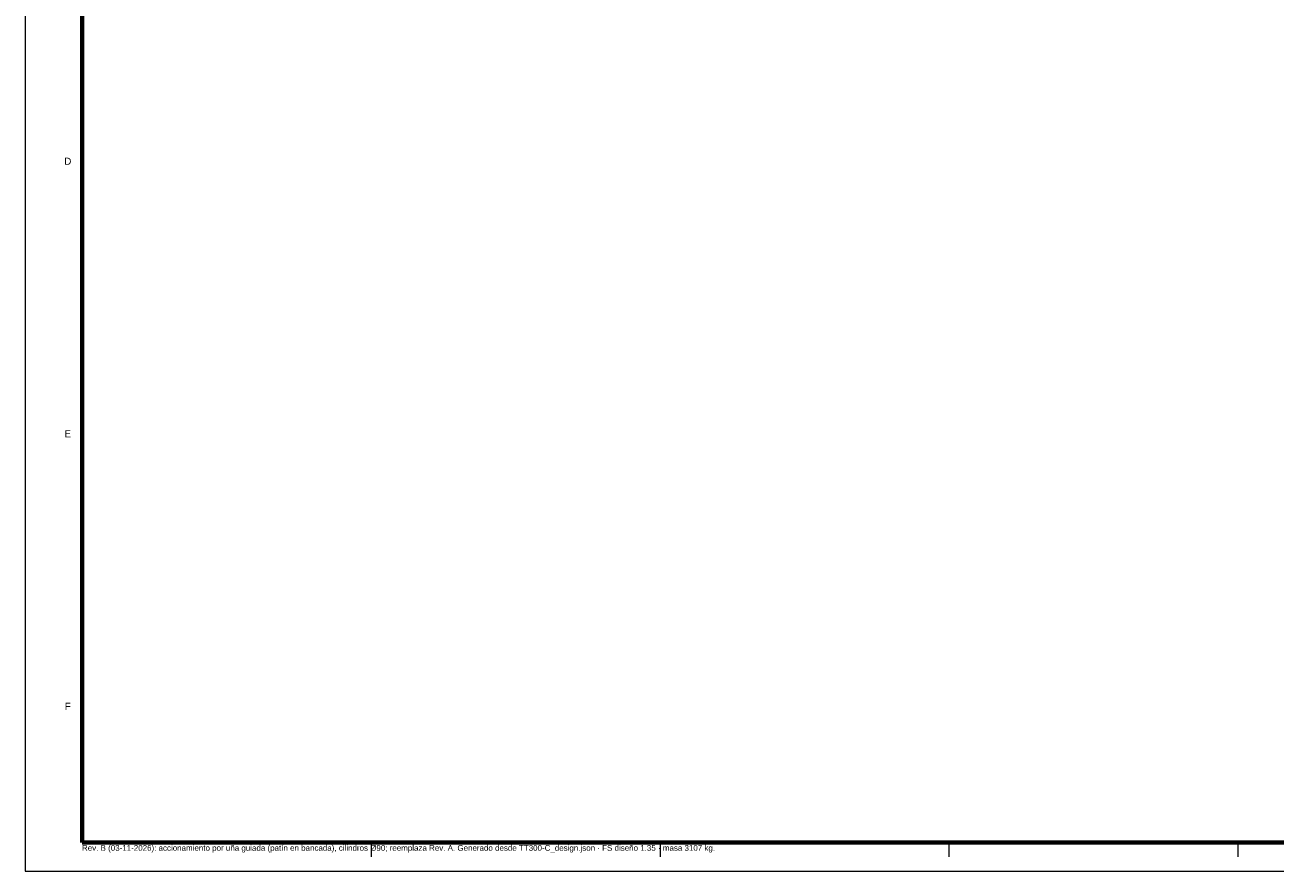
# Model space of a CAD drawing. Header units: millimetres. Extents: x 0 to 841, y 0 to 594.
# Tile 1 of 4: x 0 to 438, y 0 to 297. Entities that reach past the tile are written whole.
import ezdxf
from ezdxf.enums import TextEntityAlignment as Align

# ---------------------------------------------------------------- set-up
doc = ezdxf.new("R2010")
doc.units = ezdxf.units.MM
for name, color, linetype, lineweight in [('FINA', 7, 'CONTINUOUS', 18), ('MARCO', 7, 'CONTINUOUS', 70), ('TXT', 7, 'CONTINUOUS', 25)]:
    doc.layers.add(name, color=color, linetype=linetype, lineweight=lineweight)
doc.styles.add('STD', font='LiberationSans-Regular.ttf')

msp = doc.modelspace()

# ---------------------------------------------------------------- linework, layer by layer
at = {"layer": 'FINA'}
for p, q in [((121.375, 10), (121.375, 5)), ((222.75, 10), (222.75, 5)), ((324.125, 10), (324.125, 5)), ((425.5, 10), (425.5, 5))]:
    msp.add_line(p, q, dxfattribs=at)
msp.add_lwpolyline([(0, 0), (841, 0), (841, 594), (0, 594)], close=True, dxfattribs=at)
at = {"layer": 'MARCO'}
msp.add_lwpolyline([(20, 10), (831, 10), (831, 584), (20, 584)], close=True, dxfattribs=at)

# ---------------------------------------------------------------- texts
at = {"layer": 'TXT', "style": 'STD'}
for s, p in [('D', (15, 249.1667)), ('E', (15, 153.5)), ('F', (15, 57.8333))]:
    msp.add_text(s, height=2.5, dxfattribs=at).set_placement(p, align=Align.MIDDLE_CENTER)
msp.add_text('Rev. B (03-11-2026): accionamiento por uña guiada (patín en bancada), cilindros Ø90; reemplaza Rev. A. Generado desde TT300-C_design.json · FS diseño 1.35 · masa 3107 kg.', height=2, dxfattribs=at).set_placement((20, 6.5), align=Align.BOTTOM_LEFT)

doc.saveas('drawing.dxf')
